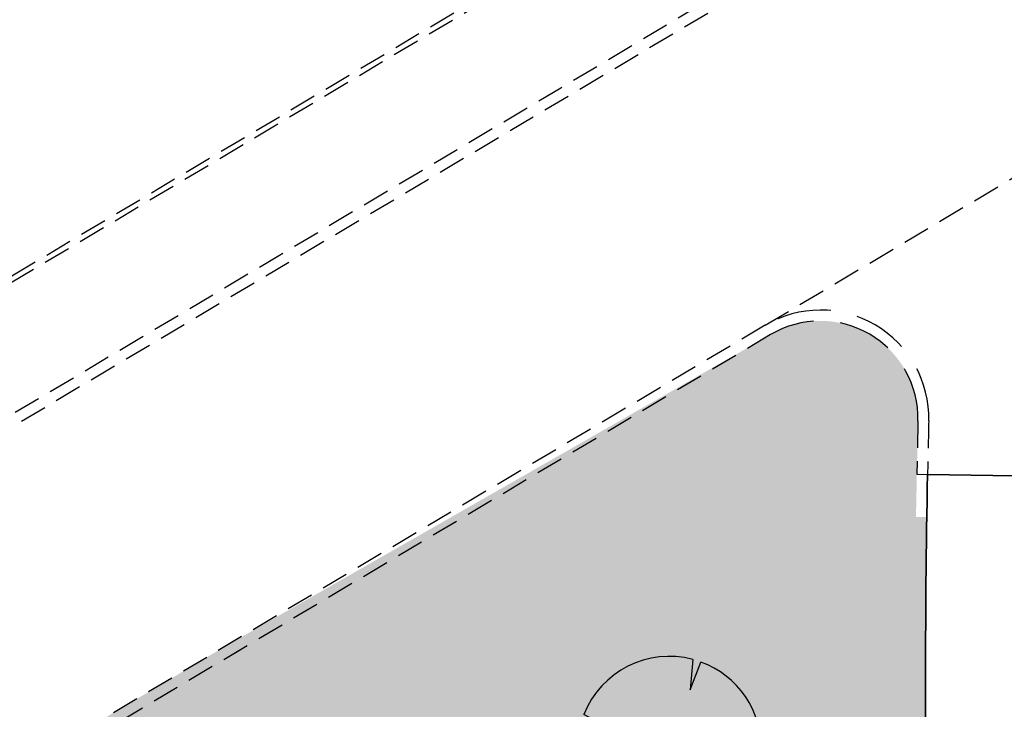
# Model space of a CAD drawing. Header units: metres. Extents: x 103263 to 106611, y 426963 to 428812.
# Tile 50 of 74: x 104462 to 104480, y 427834 to 427847. Entities that reach past the tile are written whole.
import ezdxf

# ---------------------------------------------------------------- set-up
doc = ezdxf.new("R2010")
doc.units = ezdxf.units.M
doc.linetypes.add('DASHED', pattern=[0.75, 0.5, -0.25])
doc.layers.add('N-WE-GR-BEPLANTING-A-250', color=7, linetype='Continuous', lineweight=18, true_color=0x00a500)
doc.layers.add('N-WE-GR-GRAS-A-250', color=7, linetype='Continuous', lineweight=18, true_color=0x7ca500)
for name, color, linetype, lineweight in [('N-WE-GR-BOOM-S', 7, 'Continuous', 25), ('N-WE-VH-KANTVERHARDING-G', 210, 'Continuous', 35), ('toekomstig', 254, 'DASHED', 25)]:
    doc.layers.add(name, color=color, linetype=linetype, lineweight=lineweight)
doc.layers.add('N-WE-VH-VERHARDING-AP_GROEN4', color=7, linetype='Continuous', true_color=0x004700)

# ---------------------------------------------------------------- blocks, each defined once
blk = doc.blocks.new('*U363')
at = {"ltscale": 20, "flags": 128}
for points in [[(0.5793388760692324, 2.190296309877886), (0.512674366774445, 1.442929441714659), (0.7783564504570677, 2.127719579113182)], [(-2.229457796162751, 0.4031898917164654), (-1.183538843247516, 0.3534729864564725), (-2.105046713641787, 0.837744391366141)], [(2.264866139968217, -0.05835501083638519), (1.153274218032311, -0.2475629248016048), (2.022349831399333, -1.021356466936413)], [(-1.754058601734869, -1.433978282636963), (-1.575691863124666, -1.088303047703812), (-1.973252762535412, -1.113243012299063)], [(0.446271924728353, -2.221250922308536), (0.1886407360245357, -1.498573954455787), (0.1622557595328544, -2.259803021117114)]]:
    blk.add_lwpolyline(points, dxfattribs=at)
blk.add_lwpolyline([(2.26486297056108, -0.05835493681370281, 0.3219436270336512), (0.7783549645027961, 2.127715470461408, 0.3219436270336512)], format="xyb", dxfattribs=at)
blk.add_circle((0, 0), 0.0675)
at = {"ltscale": 20}
for start, end in [(75.18440999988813, 158.298953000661), (169.7490490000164, 209.4302330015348), (281.3600670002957, 333.2046490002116), (219.2666920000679, 274.1068389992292)]:
    blk.add_arc((0, 0), 2.265614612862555, start, end, dxfattribs=at)

msp = doc.modelspace()

# ---------------------------------------------------------------- hatches: boundary and pattern name
at = {"layer": 'N-WE-GR-BEPLANTING-A-250'}
h = msp.add_hatch(dxfattribs=at)
h.set_pattern_fill('AGR-BEPLANTING_SOORT_01', color=256, scale=0.2, angle=2.438340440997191e-10, style=0, pattern_type=2)
h.set_pattern_definition([(60.00000000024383, (104639.955648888, 427910.1806441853), (-0.5773504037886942, 0.9999997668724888), [0.288676, -0.8660260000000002]), (120.0000000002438, (104639.955648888, 427910.1806441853), (-1.154700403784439, -2.331299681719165e-07), [0.288676, -0.8660260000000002]), (270, (104639.955648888, 427910.1806441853), (0.5773500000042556, -0.9999999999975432), [0.25, -1.75])])
edge = h.paths.add_edge_path()
edge.add_line((104659.3303647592, 427926.4612525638), (104651.7230013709, 427930.1607831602))
edge.add_line((104651.7230013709, 427930.1607831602), (104630.4938774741, 427940.376883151))
edge.add_line((104630.4938774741, 427940.376883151), (104615.8207720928, 427939.2164508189))
edge.add_line((104615.8207720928, 427939.2164508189), (104614.2376933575, 427936.9417769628))
edge.add_line((104614.2376933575, 427936.9417769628), (104618.9005509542, 427931.7673681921))
edge.add_line((104618.9005509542, 427931.7673681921), (104620.0012690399, 427927.1015558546))
edge.add_line((104620.0012690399, 427927.1015558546), (104630.0898014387, 427928.1712134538))
edge.add_line((104630.0898014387, 427928.1712134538), (104636.2878124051, 427922.2964945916))
edge.add_line((104636.2878124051, 427922.2964945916), (104635.6264533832, 427916.4450273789))
edge.add_line((104635.6264533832, 427916.4450273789), (104649.3272545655, 427918.542081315))
edge.add_line((104649.3272545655, 427918.542081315), (104660.6366545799, 427913.9924327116))
edge.add_line((104660.6366545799, 427913.9924327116), (104663.6131149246, 427914.9011601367))
edge.add_line((104663.6131149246, 427914.9011601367), (104665.8010621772, 427914.1757056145))
edge.add_line((104665.8010621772, 427914.1757056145), (104667.1001514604, 427911.8641044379))
edge.add_line((104667.1001514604, 427911.8641044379), (104668.6199794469, 427908.9346376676))
edge.add_line((104668.6199794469, 427908.9346376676), (104670.7094656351, 427905.0285698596))
edge.add_line((104670.7094656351, 427905.0285698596), (104666.1406019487, 427898.7868442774))
edge.add_line((104666.1406019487, 427898.7868442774), (104659.3938611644, 427895.167689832))
edge.add_line((104659.3938611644, 427895.167689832), (104659.8848710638, 427894.6055145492))
edge.add_arc((2471945.486461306, 2366238.399359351), 3059610.724035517, 219.310766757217, 219.311095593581)
edge.add_arc((104633.1765330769, 427844.6214640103), 52.49880512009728, 34.46647924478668, 43.892134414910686, ccw=False)
edge.add_arc((104561.2641716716, 427811.9097585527), 131.0209486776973, 20.525008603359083, 28.4523627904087, ccw=False)
edge.add_arc((104687.2521040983, 427859.0575428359), 3.499999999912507, 200.2204952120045, 290.1774694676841)
edge.add_arc((104734.3333150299, 427775.8055196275), 92.1906331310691, 116.25824959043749, 119.84127220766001, ccw=False)
edge.add_line((104693.54653613, 427858.4829137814), (104693.7189308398, 427859.7056682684))
edge.add_line((104693.7189308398, 427859.7056682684), (104675.3548332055, 427897.7132286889))
edge.add_line((104675.3548332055, 427897.7132286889), (104665.2685288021, 427916.3479826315))
edge.add_line((104665.2685288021, 427916.3479826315), (104661.1353112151, 427923.4013750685))
edge.add_line((104661.1353112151, 427923.4013750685), (104659.3303647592, 427926.4612525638))
edge = h.paths.add_edge_path()
edge.add_line((104670.1550383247, 427924.7248936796), (104658.9175619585, 427940.3055199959))
edge.add_line((104658.9175619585, 427940.3055199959), (104653.2284554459, 427936.5817013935))
edge.add_arc((104651.4900431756, 427939.1483963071), 3.100000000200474, 210.78231766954, 304.10962921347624, ccw=False)
edge.add_arc((104006.7206265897, 427555.0583306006), 747.4016849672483, 30.78231766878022, 33.22624458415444)
edge.add_line((104631.9321601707, 427964.5944303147), (104627.9856486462, 427961.7680270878))
edge.add_line((104627.9856486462, 427961.7680270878), (104626.3177951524, 427960.5509960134))
edge.add_line((104626.3177951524, 427960.5509960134), (104625.9700455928, 427960.9459651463))
edge.add_line((104625.9700455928, 427960.9459651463), (104624.1400822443, 427949.0979709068))
edge.add_line((104624.1400822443, 427949.0979709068), (104623.8429765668, 427947.1743769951))
edge.add_line((104623.8429765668, 427947.1743769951), (104618.5678430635, 427941.9415107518))
edge.add_line((104618.5678430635, 427941.9415107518), (104631.1659005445, 427942.9378365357))
edge.add_line((104631.1659005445, 427942.9378365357), (104634.7839139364, 427941.1783634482))
edge.add_line((104634.7839139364, 427941.1783634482), (104651.5656544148, 427933.0172491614))
edge.add_line((104651.5656544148, 427933.0172491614), (104660.8855343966, 427928.4849060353))
edge.add_line((104660.8855343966, 427928.4849060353), (104667.4835066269, 427917.5208487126))
edge.add_line((104667.4835066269, 427917.5208487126), (104673.5438381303, 427906.5821909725))
edge.add_line((104673.5438381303, 427906.5821909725), (104680.5943660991, 427892.6833740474))
edge.add_line((104680.5943660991, 427892.6833740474), (104687.9966658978, 427877.3128729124))
edge.add_line((104687.9966658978, 427877.3128729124), (104695.9848212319, 427860.7641181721))
edge.add_line((104695.9848212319, 427860.7641181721), (104701.3449330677, 427863.4087762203))
edge.add_line((104701.3449330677, 427863.4087762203), (104685.8327935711, 427895.5793691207))
edge.add_line((104685.8327935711, 427895.5793691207), (104682.0114505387, 427903.4467681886))
edge.add_line((104682.0114505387, 427903.4467681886), (104677.8967674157, 427911.1612343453))
edge.add_line((104677.8967674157, 427911.1612343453), (104670.1550383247, 427924.7248936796))
at = {"layer": 'N-WE-GR-GRAS-A-250'}
h = msp.add_hatch(dxfattribs=at)
h.set_pattern_fill('AGR-GRAS_01-SO', color=256, scale=0.05, angle=-43.67094639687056, pattern_type=2)
h.set_pattern_definition([(316.3290536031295, (0, 0), (1.76729138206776, 0.04100208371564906), [0.1499999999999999, -0.9999999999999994]), (1.329053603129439, (0.5342876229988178, -0.1644285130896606), (1.508993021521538, 1.785480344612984), [0.15, -1]), (346.3290536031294, (0.1759090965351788, 0.03944603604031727), (1.315684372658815, 0.9664236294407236), [0.15, -1]), (331.3290536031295, (0.7036363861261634, 0.1577841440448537), (0.9740066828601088, 0.3221971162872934), [0.15, -1]), (91.3290536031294, (1.870952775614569, 1.670190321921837), (-0.5870817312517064, -0.5637686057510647), [0.15, -1]), (106.3290536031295, (1.430233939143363, -0.6741148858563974), (-0.3111394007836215, -0.7163743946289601), [0.15, -1]), (121.3290536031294, (0.251521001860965, -0.1709888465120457), (-0.4753752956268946, -0.7576399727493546), [0.15, -1]), (41.32905360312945, (0.7069165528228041, 0.01640083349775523), (0.1086561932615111, 1.693574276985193), [0.1499999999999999, -0.9999999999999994]), (56.32905360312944, (0, 0), (-0.3333754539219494, 1.663989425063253), [0.1499999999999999, -0.9999999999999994])])
edge = h.paths.add_edge_path()
edge.add_line((104419.064513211, 427791.2372053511), (104418.8635039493, 427791.516360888))
edge.add_line((104418.8635039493, 427791.516360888), (104422.0884934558, 427793.8834319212))
edge.add_line((104422.0884934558, 427793.8834319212), (104422.2961537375, 427793.5950396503))
edge.add_line((104422.2961537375, 427793.5950396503), (104461.8314993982, 427822.4403871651))
edge.add_line((104461.8314993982, 427822.4403871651), (104478.8528189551, 427830.6496187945))
edge.add_arc((104677.9371792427, 427834.7998931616), 199.1276155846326, 179.1085739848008, 181.1942613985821, ccw=False)
edge.add_line((104478.8336637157, 427837.8978591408), (104478.6336879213, 427837.900970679))
edge.add_line((104478.6336879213, 427837.900970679), (104478.6693229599, 427839.6804450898))
edge.add_arc((104476.8698626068, 427839.7245182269), 1.800000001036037, 358.5969682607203, 480.755562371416)
edge.add_line((104475.9493848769, 427841.2713604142), (104465.9471072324, 427835.552487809))
edge.add_line((104465.9471072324, 427835.552487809), (104463.7069282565, 427834.2195264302))
edge.add_line((104463.7069282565, 427834.2195264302), (104456.0642728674, 427829.671959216))
edge.add_line((104456.0642728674, 427829.671959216), (104452.0547447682, 427827.2861917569))
edge.add_line((104452.0547447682, 427827.2861917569), (104445.1413092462, 427823.0609136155))
edge.add_line((104445.1413092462, 427823.0609136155), (104437.467556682, 427816.7051406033))
edge.add_line((104437.467556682, 427816.7051406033), (104434.4840667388, 427814.0124481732))
edge.add_line((104434.4840667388, 427814.0124481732), (104428.2251185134, 427808.6251055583))
edge.add_line((104428.2251185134, 427808.6251055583), (104425.339902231, 427806.1416773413))
edge.add_line((104425.339902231, 427806.1416773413), (104422.2036273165, 427803.3648622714))
edge.add_line((104422.2036273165, 427803.3648622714), (104418.5586389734, 427800.3047559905))
edge.add_line((104418.5586389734, 427800.3047559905), (104412.5979190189, 427795.1741111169))
edge.add_line((104412.5979190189, 427795.1741111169), (104410.1509845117, 427792.8040459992))
edge.add_line((104410.1509845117, 427792.8040459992), (104405.7313391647, 427788.9998695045))
edge.add_line((104405.7313391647, 427788.9998695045), (104402.4559373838, 427786.7163592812))
edge.add_line((104402.4559373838, 427786.7163592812), (104407.3909090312, 427781.3385690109))
edge.add_line((104407.3909090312, 427781.3385690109), (104414.783028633, 427788.1133952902))
edge.add_line((104414.783028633, 427788.1133952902), (104419.064513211, 427791.2372053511))
at = {"layer": 'N-WE-VH-VERHARDING-AP_GROEN4', "ltscale": 0.1}
h = msp.add_hatch(dxfattribs=at)
h.set_pattern_fill('CROSS', color=256, scale=0.05, style=0)
h.set_pattern_definition([(0, (0, 0), (0.3175, 0.3175), [0.15875, -0.4762500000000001]), (90, (0.07937500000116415, -0.07937499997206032), (-0.3175, 0.3175), [0.15875, -0.4762500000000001])])
edge = h.paths.add_edge_path()
edge.add_line((104616.3031511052, 427898.4111352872), (104514.5060934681, 427822.8232005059))
edge.add_line((104514.5060934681, 427822.8232005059), (104506.4772524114, 427816.8619599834))
edge.add_line((104506.4772524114, 427816.8619599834), (104495.4362540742, 427811.1353249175))
edge.add_line((104495.4362540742, 427811.1353249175), (104485.0081029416, 427807.8090618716))
edge.add_line((104485.0081029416, 427807.8090618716), (104485.4945375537, 427805.8626231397))
edge.add_line((104485.4945375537, 427805.8626231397), (104492.8930932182, 427807.0920026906))
edge.add_line((104492.8930932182, 427807.0920026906), (104495.3592784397, 427807.5017958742))
edge.add_line((104495.3592784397, 427807.5017958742), (104478.6672123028, 427790.8218198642))
edge.add_line((104478.6672123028, 427790.8218198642), (104467.4953556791, 427783.5212851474))
edge.add_line((104467.4953556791, 427783.5212851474), (104471.9838235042, 427792.5770671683))
edge.add_line((104471.9838235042, 427792.5770671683), (104477.2196777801, 427800.9421077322))
edge.add_line((104477.2196777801, 427800.9421077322), (104480.93507058, 427805.0412878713))
edge.add_line((104480.93507058, 427805.0412878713), (104485.1279156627, 427805.8017034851))
edge.add_line((104485.1279156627, 427805.8017034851), (104485.5138987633, 427804.8205834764))
edge.add_line((104485.5138987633, 427804.8205834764), (104484.4810009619, 427807.7138504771))
edge.add_line((104484.4810009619, 427807.7138504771), (104480.5797122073, 427807.0094648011))
edge.add_line((104480.5797122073, 427807.0094648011), (104473.4876649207, 427799.6420197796))
edge.add_line((104473.4876649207, 427799.6420197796), (104462.6006172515, 427787.3014668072))
edge.add_line((104462.6006172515, 427787.3014668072), (104429.9924314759, 427760.0703343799))
edge.add_line((104429.9924314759, 427760.0703343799), (104423.5693831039, 427755.3011126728))
edge.add_line((104423.5693831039, 427755.3011126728), (104334.939285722, 427689.4912444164))
edge.add_arc((104360.2681902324, 427671.9290903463), 30.82178870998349, 145.2639484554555, 160.1290543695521)
edge.add_arc((104319.4444605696, 427686.8488553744), 12.64354380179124, 311.59388644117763, 339.42502296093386, ccw=False)
edge.add_line((104327.8378318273, 427677.3931418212), (104328.4529372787, 427676.013364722))
edge.add_line((104328.4529372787, 427676.013364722), (104328.8965215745, 427675.01339636))
edge.add_arc((104319.4025852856, 427686.8721073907), 15.19091351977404, 308.6803289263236, 339.460188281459)
edge.add_arc((104360.268190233, 427671.929090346), 28.32178871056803, 146.0781939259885, 160.1580718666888, ccw=False)
edge.add_line((104336.7667712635, 427687.7343749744), (104371.487508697, 427713.5152696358))
edge.add_line((104371.487508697, 427713.5152696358), (104381.9308486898, 427721.2696756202))
edge.add_line((104381.9308486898, 427721.2696756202), (104433.4961692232, 427759.5579942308))
edge.add_line((104433.4961692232, 427759.5579942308), (104466.7479692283, 427784.2120266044))
edge.add_line((104466.7479692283, 427784.2120266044), (104467.4953556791, 427783.5212851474))
edge.add_line((104467.4953556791, 427783.5212851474), (104478.6672123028, 427790.8218198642))
edge.add_line((104478.6672123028, 427790.8218198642), (104495.3592784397, 427807.5017958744))
edge.add_line((104495.3592784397, 427807.5017958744), (104498.8457424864, 427808.0811234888))
edge.add_line((104498.8457424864, 427808.0811234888), (104506.8013188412, 427813.9882693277))
edge.add_line((104506.8013188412, 427813.9882693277), (104507.566691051, 427814.5565707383))
edge.add_line((104507.566691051, 427814.5565707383), (104508.0715676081, 427817.9764749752))
edge.add_line((104508.0715676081, 427817.9764749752), (104506.4772524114, 427816.8619599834))
edge.add_line((104506.4772524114, 427816.8619599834), (104514.5060934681, 427822.823200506))
edge.add_line((104514.5060934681, 427822.823200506), (104518.0098381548, 427822.3109084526))
edge.add_line((104518.0098381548, 427822.3109084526), (104547.6430790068, 427844.3154588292))
edge.add_line((104547.6430790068, 427844.3154588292), (104558.0864189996, 427852.0698648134))
edge.add_line((104558.0864189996, 427852.0698648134), (104615.7866238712, 427894.9137912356))
edge.add_line((104615.7866238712, 427894.9137912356), (104616.3031511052, 427898.4111352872))

# ---------------------------------------------------------------- linework, layer by layer
at = {"layer": 'N-WE-VH-KANTVERHARDING-G'}
msp.add_lwpolyline([(104478.8462823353, 427838.6889248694, 0.009938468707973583), (104478.8528189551, 427830.6496187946, 0.0006897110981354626), (104478.8650265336, 427830.1003927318)], format="xyb", dxfattribs=at)
msp.add_lwpolyline([(104478.8539502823, 427838.6888038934), (104482.8470751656, 427838.6258049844)], dxfattribs=at)
at = {"layer": 'toekomstig', "flags": 128}
for points in [[(104364.0349680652, 427767.1227353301), (104400.0276911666, 427792.2157641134, 0.02547398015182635), (104404.0345852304, 427795.3239982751), (104438.0695055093, 427824.6192999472, -0.04351359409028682), (104445.9240061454, 427830.2709905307), (104472.0758975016, 427845.8320066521), (104481.979265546, 427851.7415139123), (104484.0656507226, 427852.9829642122, 0.06410209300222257), (104494.0744890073, 427860.8278511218), (104518.0413298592, 427885.1526791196, -0.04234091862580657), (104525.1937380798, 427891.2777768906), (104574.7822705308, 427926.945798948, 0.04204782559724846), (104581.1361346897, 427932.3806073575), (104602.4843024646, 427953.9969889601, -0.04910650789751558), (104610.8777380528, 427960.9740190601), (104619.0730439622, 427966.5252297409, 0.2075125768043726), (104621.1647821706, 427969.8160423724)], [(104397.7355429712, 427793.1777209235), (104398.8266949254, 427793.9384387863, 0.02547398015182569), (104402.664623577, 427796.9156028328), (104436.6995438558, 427826.2109045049, -0.04351359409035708), (104444.8501746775, 427832.0756749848), (104471.8912990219, 427848.1658065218)], [(104397.7585902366, 427793.3156922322), (104398.7695046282, 427794.0204709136, 0.02547398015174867), (104402.5993873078, 427796.991393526), (104436.6343075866, 427826.2866951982, -0.04351359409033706), (104444.7990398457, 427832.1616123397), (104471.8415860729, 427848.2525899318)], [(104364.1493491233, 427766.9586713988), (104400.1420717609, 427792.0516998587, 0.02547398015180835), (104404.1650577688, 427795.1724168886), (104438.199978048, 427824.4677185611, -0.04351359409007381), (104446.0262758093, 427830.099115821), (104475.0216158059, 427847.3520535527)], [(104475.8471125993, 427841.4432335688), (104448.8386915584, 427825.3725612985, 0.0435135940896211), (104441.7879728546, 427820.2992304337), (104407.7530525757, 427791.0039287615, -0.02547398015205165), (104403.2875381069, 427787.5399328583), (104367.3483378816, 427762.4842185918)], [(104475.9493822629, 427841.2713588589), (104448.940961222, 427825.2006865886, 0.04351359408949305), (104441.918445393, 427820.1476490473), (104407.8835251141, 427790.8523473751, -0.02547398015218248), (104403.4019187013, 427787.3758686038), (104367.462718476, 427762.3201543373)], [(104478.869262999, 427839.6755480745, 0.001239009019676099), (104478.8475439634, 427838.6889049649, 0.001239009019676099)]]:
    msp.add_lwpolyline(points, format="xyb", dxfattribs=at)
for points in [[(104475.8471125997, 427841.4432335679), (104483.85941256, 427846.2143119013)], [(104475.9493848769, 427841.2713604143), (104466.049376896, 427835.3806130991)], [(104478.6693229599, 427839.6804450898), (104478.6495293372, 427838.6920290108)], [(104478.6495293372, 427838.6920290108), (104478.8539502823, 427838.6888038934)]]:
    msp.add_lwpolyline(points, dxfattribs=at)
at = {"layer": 'toekomstig', "ltscale": 2}
for radius in [2, 1.8]:
    msp.add_arc((104476.8698626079, 427839.7245182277), radius, 358.5969682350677, 120.7554615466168, dxfattribs=at)

# ---------------------------------------------------------------- block references
at = {"layer": 'N-WE-GR-BOOM-S', "xscale": 0.7499999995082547, "yscale": 0.7499999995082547, "zscale": 0.7499999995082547}
msp.add_blockref('*U363', (104474.0788324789, 427833.6252728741), dxfattribs=at)

doc.saveas('drawing.dxf')
